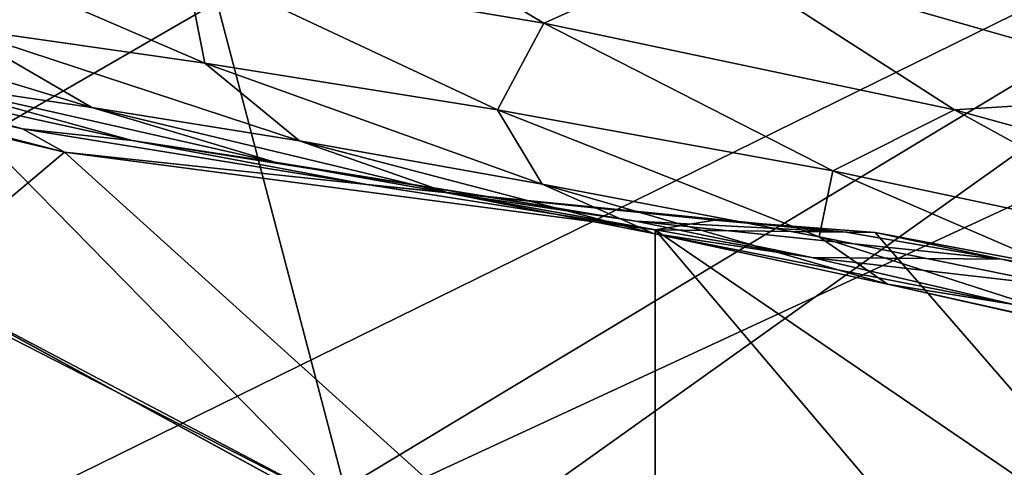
# Model space of a CAD drawing. Header units: metres. Extents: x -1004 to 0, y -808 to 0.
# Tile 38 of 122: x -688 to -634, y -121 to -96. Entities that reach past the tile are written whole.
import ezdxf

# ---------------------------------------------------------------- set-up
doc = ezdxf.new("R2010")
doc.units = ezdxf.units.M

msp = doc.modelspace()

# ---------------------------------------------------------------- linework, layer by layer
at = {"layer": 'top'}
for points in [[(-680.822693, -82.096756, 664.253174), (-670.037964, -123.145065, 663.178101), (-531.962463, -59.26767, 664.851257)], [(-670.037964, -123.145065, 663.178101), (-631.364441, -146.148254, 662.575684), (-531.962463, -59.26767, 664.851257)], [(-670.037964, -123.145065, 663.178101), (-680.822693, -82.096756, 664.253174), (-703.909302, -88.649727, 664.081543)], [(-663.349731, -82.262161, 355.030396), (-622.386597, -99.928566, 331.017609), (-650.246704, -91.971535, 355.041077)], [(-663.349731, -82.262161, 355.030396), (-634.918335, -90.626564, 331.907074), (-622.386597, -99.928566, 331.017609)], [(-679.260498, -92.67411, 409.080048), (-674.804321, -86.762527, 381.351013), (-659.318787, -96.001366, 381.313934)], [(-659.318787, -96.001366, 381.313934), (-674.804321, -86.762527, 381.351013), (-650.246704, -91.971535, 355.041077)], [(-710.112427, -102.678787, 663.714111), (-670.037964, -123.145065, 663.178101), (-703.909302, -88.649727, 664.081543)], [(-696.383179, -90.372345, 437.956116), (-678.164673, -98.225899, 437.984161), (-692.130371, -96.237717, 467.916718)], [(-696.383179, -90.372345, 437.956116), (-679.260498, -92.67411, 409.080048), (-678.164673, -98.225899, 437.984161)], [(-634.918335, -90.626564, 331.907074), (-633.560303, -91.085533, 330.921234), (-622.386597, -99.928566, 331.017609)], [(-659.318787, -96.001366, 381.313934), (-650.246704, -91.971535, 355.041077), (-636.494324, -100.810738, 355.049286)], [(-650.246704, -91.971535, 355.041077), (-622.386597, -99.928566, 331.017609), (-636.494324, -100.810738, 355.049286)], [(-678.164673, -98.225899, 437.984161), (-679.260498, -92.67411, 409.080048), (-661.89801, -100.827148, 409.03186)], [(-661.89801, -100.827148, 409.03186), (-679.260498, -92.67411, 409.080048), (-659.318787, -96.001366, 381.313934)], [(-684.445374, -100.685081, 499.052521), (-694.042847, -99.266647, 530.710449), (-703.873169, -94.762337, 498.702423)], [(-703.873169, -94.762337, 498.702423), (-692.130371, -96.237717, 467.916718), (-684.445374, -100.685081, 499.052521)], [(-718.199829, -95.502716, 628.36499), (-685.96875, -103.176041, 628.364929), (-694.446411, -110.296303, 628.364868)], [(-685.96875, -103.176041, 628.364929), (-718.199829, -95.502716, 628.36499), (-707.174194, -97.692383, 595.523315)], [(-692.130371, -96.237717, 467.916718), (-672.895813, -102.54882, 468.096893), (-684.445374, -100.685081, 499.052521)], [(-692.130371, -96.237717, 467.916718), (-678.164673, -98.225899, 437.984161), (-672.895813, -102.54882, 468.096893)], [(-661.89801, -100.827148, 409.03186), (-659.318787, -96.001366, 381.313934), (-643.241394, -104.215828, 381.276855)], [(-643.241394, -104.215828, 381.276855), (-659.318787, -96.001366, 381.313934), (-636.494324, -100.810738, 355.049286)], [(-685.96875, -103.176041, 628.364929), (-707.174194, -97.692383, 595.523315), (-688.288696, -101.875107, 595.793213)], [(-688.288696, -101.875107, 595.793213), (-707.174194, -97.692383, 595.523315), (-701.639648, -98.259323, 562.918457)], [(-682.191223, -102.514626, 563.357361), (-701.639648, -98.259323, 562.918457), (-694.042847, -99.266647, 530.710449)], [(-688.288696, -101.875107, 595.793213), (-701.639648, -98.259323, 562.918457), (-682.191223, -102.514626, 563.357361)], [(-678.164673, -98.225899, 437.984161), (-659.417236, -104.945175, 438.012207), (-672.895813, -102.54882, 468.096893)], [(-659.417236, -104.945175, 438.012207), (-678.164673, -98.225899, 437.984161), (-661.89801, -100.827148, 409.03186)], [(-674.278809, -103.721153, 531.168823), (-694.042847, -99.266647, 530.710449), (-684.445374, -100.685081, 499.052521)], [(-674.278809, -103.721153, 531.168823), (-682.191223, -102.514626, 563.357361), (-694.042847, -99.266647, 530.710449)], [(-622.386597, -99.928566, 331.017609), (-610.637268, -107.932457, 331.112183), (-636.494324, -100.810738, 355.049286)], [(-664.600403, -105.44278, 499.402649), (-674.278809, -103.721153, 531.168823), (-684.445374, -100.685081, 499.052521)], [(-684.445374, -100.685081, 499.052521), (-672.895813, -102.54882, 468.096893), (-664.600403, -105.44278, 499.402649)], [(-659.417236, -104.945175, 438.012207), (-661.89801, -100.827148, 409.03186), (-644.003357, -107.871841, 408.983673)], [(-644.003357, -107.871841, 408.983673), (-661.89801, -100.827148, 409.03186), (-643.241394, -104.215828, 381.276855)], [(-636.494324, -100.810738, 355.049286), (-622.179504, -108.69426, 355.057526), (-643.241394, -104.215828, 381.276855)], [(-636.494324, -100.810738, 355.049286), (-610.637268, -107.932457, 331.112183), (-622.179504, -108.69426, 355.057526)], [(-669.151733, -104.963043, 596.06311), (-685.96875, -103.176041, 628.364929), (-688.288696, -101.875107, 595.793213)], [(-669.151733, -104.963043, 596.06311), (-688.288696, -101.875107, 595.793213), (-682.191223, -102.514626, 563.357361)], [(-670.037964, -123.145065, 663.178101), (-710.112427, -102.678787, 663.714111), (-694.430115, -110.304489, 645.939514)], [(-662.457703, -105.636093, 563.796265), (-682.191223, -102.514626, 563.357361), (-674.278809, -103.721153, 531.168823)], [(-662.457703, -105.636093, 563.796265), (-669.151733, -104.963043, 596.06311), (-682.191223, -102.514626, 563.357361)], [(-672.895813, -102.54882, 468.096893), (-653.221741, -107.68634, 468.277069), (-664.600403, -105.44278, 499.402649)], [(-672.895813, -102.54882, 468.096893), (-659.417236, -104.945175, 438.012207), (-653.221741, -107.68634, 468.277069)], [(-694.446411, -110.296303, 628.364868), (-685.96875, -103.176041, 628.364929), (-653.125732, -132.790131, 628.36499)], [(-685.96875, -103.176041, 628.364929), (-653.117859, -107.485107, 628.364929), (-653.125732, -132.790131, 628.36499)], [(-653.117859, -107.485107, 628.364929), (-685.96875, -103.176041, 628.364929), (-669.151733, -104.963043, 596.06311)], [(-654.198914, -107.009155, 531.627197), (-674.278809, -103.721153, 531.168823), (-664.600403, -105.44278, 499.402649)], [(-654.198914, -107.009155, 531.627197), (-662.457703, -105.636093, 563.796265), (-674.278809, -103.721153, 531.168823)], [(-643.241394, -104.215828, 381.276855), (-626.641907, -111.368629, 381.239777), (-644.003357, -107.871841, 408.983673)], [(-622.179504, -108.69426, 355.057526), (-626.641907, -111.368629, 381.239777), (-643.241394, -104.215828, 381.276855)], [(-649.828857, -106.942963, 596.333008), (-653.117859, -107.485107, 628.364929), (-669.151733, -104.963043, 596.06311)], [(-649.828857, -106.942963, 596.333008), (-669.151733, -104.963043, 596.06311), (-662.457703, -105.636093, 563.796265)], [(-659.417236, -104.945175, 438.012207), (-640.216064, -110.497765, 438.040222), (-653.221741, -107.68634, 468.277069)], [(-640.216064, -110.497765, 438.040222), (-659.417236, -104.945175, 438.012207), (-644.003357, -107.871841, 408.983673)], [(-644.413147, -109.010918, 499.752747), (-654.198914, -107.009155, 531.627197), (-664.600403, -105.44278, 499.402649)], [(-664.600403, -105.44278, 499.402649), (-653.221741, -107.68634, 468.277069), (-644.413147, -109.010918, 499.752747)], [(-642.508728, -107.608116, 564.235168), (-662.457703, -105.636093, 563.796265), (-654.198914, -107.009155, 531.627197)], [(-642.508728, -107.608116, 564.235168), (-649.828857, -106.942963, 596.333008), (-662.457703, -105.636093, 563.796265)], [(-633.876587, -109.112877, 532.085571), (-654.198914, -107.009155, 531.627197), (-644.413147, -109.010918, 499.752747)], [(-633.876587, -109.112877, 532.085571), (-642.508728, -107.608116, 564.235168), (-654.198914, -107.009155, 531.627197)], [(-640.894775, -107.634247, 569.851929), (-653.117859, -107.485107, 628.364929), (-649.828857, -106.942963, 596.333008)], [(-642.508728, -107.608116, 564.235168), (-640.894775, -107.634247, 569.851929), (-649.828857, -106.942963, 596.333008)], [(-653.221741, -107.68634, 468.277069), (-633.184692, -111.624023, 468.457245), (-644.413147, -109.010918, 499.752747)], [(-653.221741, -107.68634, 468.277069), (-640.216064, -110.497765, 438.040222), (-633.184692, -111.624023, 468.457245)], [(-653.125732, -132.790131, 628.36499), (-653.117859, -107.485107, 628.364929), (-631.979614, -132.375916, 628.364929)], [(-653.117859, -107.485107, 628.364929), (-623.481262, -127.673668, 570.813843), (-631.979614, -132.375916, 628.364929)], [(-653.117859, -107.485107, 628.364929), (-640.894775, -107.634247, 569.851929), (-623.481262, -127.673668, 570.813843)], [(-640.894775, -107.634247, 569.851929), (-642.508728, -107.608116, 564.235168), (-633.876587, -109.112877, 532.085571)], [(-623.481262, -127.673668, 570.813843), (-640.894775, -107.634247, 569.851929), (-624.834045, -110.642342, 512.344299)], [(-624.834045, -110.642342, 512.344299), (-640.894775, -107.634247, 569.851929), (-633.876587, -109.112877, 532.085571)], [(-626.641907, -111.368629, 381.239777), (-625.651001, -113.775276, 408.935486), (-644.003357, -107.871841, 408.983673)], [(-644.003357, -107.871841, 408.983673), (-625.651001, -113.775276, 408.935486), (-640.216064, -110.497765, 438.040222)], [(-623.9599, -111.369812, 500.102844), (-633.876587, -109.112877, 532.085571), (-644.413147, -109.010918, 499.752747)], [(-644.413147, -109.010918, 499.752747), (-633.184692, -111.624023, 468.457245), (-623.9599, -111.369812, 500.102844)], [(-624.834045, -110.642342, 512.344299), (-633.876587, -109.112877, 532.085571), (-623.9599, -111.369812, 500.102844)], [(-694.430115, -110.304489, 645.939514), (-694.446411, -110.296303, 628.364868), (-653.125732, -132.790131, 628.36499)], [(-653.125732, -132.790131, 628.36499), (-670.037964, -123.145065, 663.178101), (-694.430115, -110.304489, 645.939514)], [(-640.216064, -110.497765, 438.040222), (-620.63855, -114.856247, 438.068268), (-633.184692, -111.624023, 468.457245)], [(-625.651001, -113.775276, 408.935486), (-620.63855, -114.856247, 438.068268), (-640.216064, -110.497765, 438.040222)]]:
    msp.add_3dface(points, dxfattribs=at)
at = {"layer": 'top0123411'}
for points in [[(-787.024658, -763.271118, 90), (-994.037292, -10, 90), (-533.424561, -638.481384, 90)], [(-994.037292, -10, 90), (-526.238708, -632.856445, 90), (-533.424561, -638.481384, 90)], [(-10, -10, 90), (-502.018646, -625.846375, 90), (-994.037292, -10, 90)], [(-502.018646, -625.846375, 90), (-510.034576, -626.560547, 90), (-994.037292, -10, 90)], [(-994.037292, -10, 90), (-510.034576, -626.560547, 90), (-518.256042, -628.853394, 90)], [(-518.256042, -628.853394, 90), (-526.238708, -632.856445, 90), (-994.037292, -10, 90)], [(-938.29071, -245.358398, 115.740311), (-646.118347, -76.727219, 118.683784), (-693.123474, -74.838211, 118.716751)], [(-597.805054, -78.120209, 118.65947), (-646.118347, -76.727219, 118.683784), (-938.29071, -245.358398, 115.740311)], [(-939.738831, -283.879303, 115.067932), (-940.71405, -322.342346, 114.396553), (-597.805054, -78.120209, 118.65947)], [(-940.71405, -322.342346, 114.396553), (-513.875122, -606.131226, 109.443001), (-597.805054, -78.120209, 118.65947)], [(-939.738831, -283.879303, 115.067932), (-597.805054, -78.120209, 118.65947), (-938.29071, -245.358398, 115.740311)]]:
    msp.add_3dface(points, dxfattribs=at)

doc.saveas('drawing.dxf')
